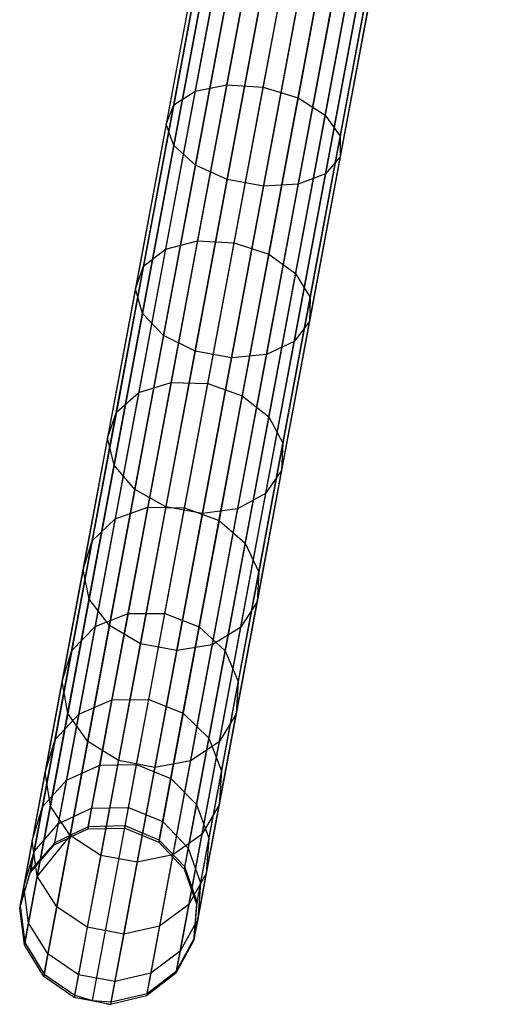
# Model space of a CAD drawing. Extents: x -102 to 102, y -101 to 102.
# Tile 78 of 256: x -19.46 to -14.12, y -99.92 to -88.85. Entities that reach past the tile are written whole.
import ezdxf

# ---------------------------------------------------------------- set-up
doc = ezdxf.new("R2010")
doc.units = 0
doc.header["$LTSCALE"] = 25.4
doc.layers.get('0').update_dxf_attribs({"linetype": 'CONTINUOUS'})

# ---------------------------------------------------------------- blocks, each defined once
blk = doc.blocks.new('NL2500011659_STL')
at = {"color": 0}
for p, q in [((-18.687, -97.925, -28.831), (-15.346, -80.053, -288.831)), ((-18.687, -97.925, -28.831), (-15.346, -80.053, -288.831)), ((-18.271, -97.915, -28.825), (-14.93, -80.043, -288.825)), ((-18.271, -97.915, -28.825), (-14.93, -80.043, -288.825)), ((-17.887, -98.074, -28.831), (-14.546, -80.203, -288.831)), ((-17.887, -98.074, -28.831), (-14.546, -80.203, -288.831)), ((-19.062, -98.103, -28.848), (-15.722, -80.231, -288.848)), ((-19.062, -98.103, -28.848), (-15.722, -80.231, -288.848)), ((-19.333, -98.417, -28.874), (-15.992, -80.546, -288.874)), ((-19.333, -98.417, -28.874), (-15.992, -80.546, -288.874)), ((-17.601, -98.376, -28.848), (-14.261, -80.504, -288.848)), ((-17.601, -98.376, -28.848), (-14.261, -80.504, -288.848)), ((-19.451, -98.815, -28.902), (-16.11, -80.944, -288.902)), ((-19.451, -98.815, -28.902), (-16.11, -80.944, -288.902)), ((-17.463, -98.767, -28.874), (-14.122, -80.896, -288.874)), ((-17.463, -98.767, -28.874), (-14.122, -80.896, -288.874)), ((-17.496, -99.18, -28.902), (-14.155, -81.309, -288.902)), ((-17.496, -99.18, -28.902), (-14.155, -81.309, -288.902)), ((-19.397, -99.226, -28.93), (-16.057, -81.355, -288.93)), ((-19.397, -99.226, -28.93), (-16.057, -81.355, -288.93)), ((-19.181, -99.581, -28.952), (-15.84, -81.709, -288.952)), ((-19.181, -99.581, -28.952), (-15.84, -81.709, -288.952)), ((-17.695, -99.545, -28.93), (-14.354, -81.673, -288.93)), ((-17.695, -99.545, -28.93), (-14.354, -81.673, -288.93)), ((-18.838, -99.816, -28.963), (-15.497, -81.945, -288.963)), ((-18.838, -99.816, -28.963), (-15.497, -81.945, -288.963)), ((-18.025, -99.797, -28.952), (-14.684, -81.925, -288.952)), ((-18.025, -99.797, -28.952), (-14.684, -81.925, -288.952)), ((-18.638, -99.876, -28.965), (-15.297, -82.004, -288.965)), ((-18.638, -99.876, -28.965), (-15.297, -82.004, -288.965)), ((-18.429, -99.893, -28.963), (-15.089, -82.021, -288.963)), ((-18.429, -99.893, -28.963), (-15.089, -82.021, -288.963)), ((-17.124, -87.731, -10.254), (-17.483, -89.655, -11.394)), ((-17.124, -87.731, -10.254), (-17.483, -89.655, -11.394)), ((-16.773, -87.685, -10.472), (-17.128, -89.584, -11.597)), ((-16.773, -87.685, -10.472), (-17.128, -89.584, -11.597)), ((-16.719, -89.611, -11.669), (-16.366, -87.721, -10.549)), ((-16.719, -89.611, -11.669), (-16.366, -87.721, -10.549)), ((-17.358, -87.853, -9.933), (-17.724, -89.812, -11.094)), ((-17.358, -87.853, -9.933), (-17.724, -89.812, -11.094)), ((-15.973, -87.834, -10.472), (-16.328, -89.733, -11.597)), ((-15.973, -87.834, -10.472), (-16.328, -89.733, -11.597)), ((-17.435, -88.029, -9.564), (-17.809, -90.029, -10.749)), ((-17.435, -88.029, -9.564), (-17.809, -90.029, -10.749)), ((-15.663, -88.005, -10.254), (-16.022, -89.928, -11.394)), ((-15.663, -88.005, -10.254), (-16.022, -89.928, -11.394)), ((-17.341, -88.228, -9.211), (-17.723, -90.268, -10.419)), ((-17.341, -88.228, -9.211), (-17.723, -90.268, -10.419)), ((-15.488, -88.203, -9.933), (-15.854, -90.162, -11.094)), ((-15.488, -88.203, -9.933), (-15.854, -90.162, -11.094)), ((-17.094, -88.416, -8.936), (-17.481, -90.487, -10.162)), ((-17.094, -88.416, -8.936), (-17.481, -90.487, -10.162)), ((-15.48, -88.394, -9.564), (-15.854, -90.394, -10.749)), ((-15.48, -88.394, -9.564), (-15.854, -90.394, -10.749)), ((-16.734, -88.561, -8.785), (-17.124, -90.648, -10.021)), ((-16.734, -88.561, -8.785), (-17.124, -90.648, -10.021)), ((-16.325, -88.638, -8.785), (-16.716, -90.725, -10.021)), ((-16.325, -88.638, -8.785), (-16.716, -90.725, -10.021)), ((-15.938, -88.632, -8.936), (-16.325, -90.703, -10.162)), ((-15.938, -88.632, -8.936), (-16.325, -90.703, -10.162)), ((-15.639, -88.546, -9.211), (-16.02, -90.586, -10.419)), ((-15.639, -88.546, -9.211), (-16.02, -90.586, -10.419)), ((-17.483, -89.655, -11.394), (-17.128, -89.584, -11.597)), ((-17.483, -89.655, -11.394), (-17.128, -89.584, -11.597)), ((-17.128, -89.584, -11.597), (-17.456, -91.34, -12.94)), ((-17.128, -89.584, -11.597), (-17.456, -91.34, -12.94)), ((-17.128, -89.584, -11.597), (-16.719, -89.611, -11.669)), ((-17.128, -89.584, -11.597), (-16.719, -89.611, -11.669)), ((-17.046, -91.36, -13.006), (-16.719, -89.611, -11.669)), ((-17.046, -91.36, -13.006), (-16.719, -89.611, -11.669)), ((-16.719, -89.611, -11.669), (-16.328, -89.733, -11.597)), ((-16.719, -89.611, -11.669), (-16.328, -89.733, -11.597)), ((-17.483, -89.655, -11.394), (-17.816, -91.434, -12.754)), ((-17.483, -89.655, -11.394), (-17.816, -91.434, -12.754)), ((-17.724, -89.812, -11.094), (-17.483, -89.655, -11.394)), ((-17.724, -89.812, -11.094), (-17.483, -89.655, -11.394)), ((-16.328, -89.733, -11.597), (-16.656, -91.49, -12.94)), ((-16.328, -89.733, -11.597), (-16.656, -91.49, -12.94)), ((-16.328, -89.733, -11.597), (-16.022, -89.928, -11.394)), ((-16.328, -89.733, -11.597), (-16.022, -89.928, -11.394)), ((-17.724, -89.812, -11.094), (-18.063, -91.624, -12.479)), ((-17.724, -89.812, -11.094), (-18.063, -91.624, -12.479)), ((-17.809, -90.029, -10.749), (-17.724, -89.812, -11.094)), ((-17.809, -90.029, -10.749), (-17.724, -89.812, -11.094)), ((-16.022, -89.928, -11.394), (-16.355, -91.707, -12.754)), ((-16.022, -89.928, -11.394), (-16.355, -91.707, -12.754)), ((-16.022, -89.928, -11.394), (-15.854, -90.162, -11.094)), ((-16.022, -89.928, -11.394), (-15.854, -90.162, -11.094)), ((-17.809, -90.029, -10.749), (-18.155, -91.879, -12.164)), ((-17.809, -90.029, -10.749), (-18.155, -91.879, -12.164)), ((-17.723, -90.268, -10.419), (-17.809, -90.029, -10.749)), ((-17.723, -90.268, -10.419), (-17.809, -90.029, -10.749)), ((-15.854, -90.162, -11.094), (-16.193, -91.974, -12.479)), ((-15.854, -90.162, -11.094), (-16.193, -91.974, -12.479)), ((-15.854, -90.162, -11.094), (-15.854, -90.394, -10.749)), ((-15.854, -90.162, -11.094), (-15.854, -90.394, -10.749)), ((-17.723, -90.268, -10.419), (-18.075, -92.154, -11.862)), ((-17.723, -90.268, -10.419), (-18.075, -92.154, -11.862)), ((-17.481, -90.487, -10.162), (-17.723, -90.268, -10.419)), ((-17.481, -90.487, -10.162), (-17.723, -90.268, -10.419)), ((-15.854, -90.394, -10.749), (-16.199, -92.245, -12.164)), ((-15.854, -90.394, -10.749), (-16.199, -92.245, -12.164)), ((-15.854, -90.394, -10.749), (-16.02, -90.586, -10.419)), ((-15.854, -90.394, -10.749), (-16.02, -90.586, -10.419)), ((-17.481, -90.487, -10.162), (-17.839, -92.402, -11.626)), ((-17.481, -90.487, -10.162), (-17.839, -92.402, -11.626)), ((-17.124, -90.648, -10.021), (-17.481, -90.487, -10.162)), ((-17.124, -90.648, -10.021), (-17.481, -90.487, -10.162)), ((-16.02, -90.586, -10.419), (-16.373, -92.472, -11.862)), ((-16.02, -90.586, -10.419), (-16.373, -92.472, -11.862)), ((-16.02, -90.586, -10.419), (-16.325, -90.703, -10.162)), ((-16.02, -90.586, -10.419), (-16.325, -90.703, -10.162)), ((-17.124, -90.648, -10.021), (-17.485, -92.579, -11.497)), ((-17.124, -90.648, -10.021), (-17.485, -92.579, -11.497)), ((-16.716, -90.725, -10.021), (-17.124, -90.648, -10.021)), ((-16.716, -90.725, -10.021), (-17.124, -90.648, -10.021)), ((-16.716, -90.725, -10.021), (-17.076, -92.655, -11.497)), ((-16.716, -90.725, -10.021), (-17.076, -92.655, -11.497)), ((-16.325, -90.703, -10.162), (-16.716, -90.725, -10.021)), ((-16.325, -90.703, -10.162), (-16.716, -90.725, -10.021)), ((-16.325, -90.703, -10.162), (-16.683, -92.618, -11.626)), ((-16.325, -90.703, -10.162), (-16.683, -92.618, -11.626)), ((-17.816, -91.434, -12.754), (-17.456, -91.34, -12.94)), ((-17.816, -91.434, -12.754), (-17.456, -91.34, -12.94)), ((-17.456, -91.34, -12.94), (-17.753, -92.93, -14.483)), ((-17.456, -91.34, -12.94), (-17.753, -92.93, -14.483)), ((-17.456, -91.34, -12.94), (-17.046, -91.36, -13.006)), ((-17.456, -91.34, -12.94), (-17.046, -91.36, -13.006)), ((-17.342, -92.943, -14.542), (-17.046, -91.36, -13.006)), ((-17.342, -92.943, -14.542), (-17.046, -91.36, -13.006)), ((-17.046, -91.36, -13.006), (-16.656, -91.49, -12.94)), ((-17.046, -91.36, -13.006), (-16.656, -91.49, -12.94)), ((-17.816, -91.434, -12.754), (-18.117, -93.044, -14.316)), ((-17.816, -91.434, -12.754), (-18.117, -93.044, -14.316)), ((-18.063, -91.624, -12.479), (-17.816, -91.434, -12.754)), ((-18.063, -91.624, -12.479), (-17.816, -91.434, -12.754)), ((-16.656, -91.49, -12.94), (-16.954, -93.08, -14.483)), ((-16.656, -91.49, -12.94), (-16.954, -93.08, -14.483)), ((-16.656, -91.49, -12.94), (-16.355, -91.707, -12.754)), ((-16.656, -91.49, -12.94), (-16.355, -91.707, -12.754)), ((-18.063, -91.624, -12.479), (-18.369, -93.265, -14.071)), ((-18.063, -91.624, -12.479), (-18.369, -93.265, -14.071)), ((-18.155, -91.879, -12.164), (-18.063, -91.624, -12.479)), ((-18.155, -91.879, -12.164), (-18.063, -91.624, -12.479)), ((-16.355, -91.707, -12.754), (-16.656, -93.317, -14.316)), ((-16.355, -91.707, -12.754), (-16.656, -93.317, -14.316)), ((-16.355, -91.707, -12.754), (-16.193, -91.974, -12.479)), ((-16.355, -91.707, -12.754), (-16.193, -91.974, -12.479)), ((-18.155, -91.879, -12.164), (-18.468, -93.554, -13.789)), ((-18.155, -91.879, -12.164), (-18.468, -93.554, -13.789)), ((-18.075, -92.154, -11.862), (-18.155, -91.879, -12.164)), ((-18.075, -92.154, -11.862), (-18.155, -91.879, -12.164)), ((-16.193, -91.974, -12.479), (-16.5, -93.614, -14.071)), ((-16.193, -91.974, -12.479), (-16.5, -93.614, -14.071)), ((-16.193, -91.974, -12.479), (-16.199, -92.245, -12.164)), ((-16.193, -91.974, -12.479), (-16.199, -92.245, -12.164)), ((-18.075, -92.154, -11.862), (-18.395, -93.862, -13.519)), ((-18.075, -92.154, -11.862), (-18.395, -93.862, -13.519)), ((-17.839, -92.402, -11.626), (-18.075, -92.154, -11.862)), ((-17.839, -92.402, -11.626), (-18.075, -92.154, -11.862)), ((-16.199, -92.245, -12.164), (-16.513, -93.92, -13.789)), ((-16.199, -92.245, -12.164), (-16.513, -93.92, -13.789)), ((-16.199, -92.245, -12.164), (-16.373, -92.472, -11.862)), ((-16.199, -92.245, -12.164), (-16.373, -92.472, -11.862)), ((-17.839, -92.402, -11.626), (-18.163, -94.135, -13.308)), ((-17.839, -92.402, -11.626), (-18.163, -94.135, -13.308)), ((-17.485, -92.579, -11.497), (-17.839, -92.402, -11.626)), ((-17.485, -92.579, -11.497), (-17.839, -92.402, -11.626)), ((-16.373, -92.472, -11.862), (-16.692, -94.18, -13.519)), ((-16.373, -92.472, -11.862), (-16.692, -94.18, -13.519)), ((-16.373, -92.472, -11.862), (-16.683, -92.618, -11.626)), ((-16.373, -92.472, -11.862), (-16.683, -92.618, -11.626)), ((-17.485, -92.579, -11.497), (-17.812, -94.327, -13.193)), ((-17.485, -92.579, -11.497), (-17.812, -94.327, -13.193)), ((-17.076, -92.655, -11.497), (-17.485, -92.579, -11.497)), ((-17.076, -92.655, -11.497), (-17.485, -92.579, -11.497)), ((-16.683, -92.618, -11.626), (-17.076, -92.655, -11.497)), ((-16.683, -92.618, -11.626), (-17.076, -92.655, -11.497)), ((-16.683, -92.618, -11.626), (-17.007, -94.351, -13.308)), ((-16.683, -92.618, -11.626), (-17.007, -94.351, -13.308)), ((-17.076, -92.655, -11.497), (-17.403, -94.403, -13.193)), ((-17.076, -92.655, -11.497), (-17.403, -94.403, -13.193)), ((-18.117, -93.044, -14.316), (-17.753, -92.93, -14.483)), ((-18.117, -93.044, -14.316), (-17.753, -92.93, -14.483)), ((-17.753, -92.93, -14.483), (-18.015, -94.332, -16.204)), ((-17.753, -92.93, -14.483), (-18.015, -94.332, -16.204)), ((-17.753, -92.93, -14.483), (-17.342, -92.943, -14.542)), ((-17.753, -92.93, -14.483), (-17.342, -92.943, -14.542)), ((-17.603, -94.338, -16.256), (-17.342, -92.943, -14.542)), ((-17.603, -94.338, -16.256), (-17.342, -92.943, -14.542)), ((-17.342, -92.943, -14.542), (-16.954, -93.08, -14.483)), ((-17.342, -92.943, -14.542), (-16.954, -93.08, -14.483)), ((-18.117, -93.044, -14.316), (-18.382, -94.464, -16.06)), ((-18.117, -93.044, -14.316), (-18.382, -94.464, -16.06)), ((-18.369, -93.265, -14.071), (-18.117, -93.044, -14.316)), ((-18.369, -93.265, -14.071), (-18.117, -93.044, -14.316)), ((-16.954, -93.08, -14.483), (-17.216, -94.482, -16.204)), ((-16.954, -93.08, -14.483), (-17.216, -94.482, -16.204)), ((-16.954, -93.08, -14.483), (-16.656, -93.317, -14.316)), ((-16.954, -93.08, -14.483), (-16.656, -93.317, -14.316)), ((-18.369, -93.265, -14.071), (-18.64, -94.711, -15.847)), ((-18.369, -93.265, -14.071), (-18.64, -94.711, -15.847)), ((-18.468, -93.554, -13.789), (-18.369, -93.265, -14.071)), ((-18.468, -93.554, -13.789), (-18.369, -93.265, -14.071)), ((-16.656, -93.317, -14.316), (-16.921, -94.737, -16.06)), ((-16.656, -93.317, -14.316), (-16.921, -94.737, -16.06)), ((-16.656, -93.317, -14.316), (-16.5, -93.614, -14.071)), ((-16.656, -93.317, -14.316), (-16.5, -93.614, -14.071)), ((-18.468, -93.554, -13.789), (-18.744, -95.031, -15.602)), ((-18.468, -93.554, -13.789), (-18.744, -95.031, -15.602)), ((-18.395, -93.862, -13.519), (-18.468, -93.554, -13.789)), ((-18.395, -93.862, -13.519), (-18.468, -93.554, -13.789)), ((-16.5, -93.614, -14.071), (-16.77, -95.061, -15.847)), ((-16.5, -93.614, -14.071), (-16.77, -95.061, -15.847)), ((-16.5, -93.614, -14.071), (-16.513, -93.92, -13.789)), ((-16.5, -93.614, -14.071), (-16.513, -93.92, -13.789)), ((-18.395, -93.862, -13.519), (-18.676, -95.368, -15.368)), ((-18.395, -93.862, -13.519), (-18.676, -95.368, -15.368)), ((-18.163, -94.135, -13.308), (-18.395, -93.862, -13.519)), ((-18.163, -94.135, -13.308), (-18.395, -93.862, -13.519)), ((-16.513, -93.92, -13.789), (-16.789, -95.396, -15.602)), ((-16.513, -93.92, -13.789), (-16.789, -95.396, -15.602)), ((-16.513, -93.92, -13.789), (-16.692, -94.18, -13.519)), ((-16.513, -93.92, -13.789), (-16.692, -94.18, -13.519)), ((-18.163, -94.135, -13.308), (-18.448, -95.664, -15.185)), ((-18.163, -94.135, -13.308), (-18.448, -95.664, -15.185)), ((-17.812, -94.327, -13.193), (-18.163, -94.135, -13.308)), ((-17.812, -94.327, -13.193), (-18.163, -94.135, -13.308)), ((-16.692, -94.18, -13.519), (-17.007, -94.351, -13.308)), ((-16.692, -94.18, -13.519), (-17.007, -94.351, -13.308)), ((-16.692, -94.18, -13.519), (-16.973, -95.686, -15.368)), ((-16.692, -94.18, -13.519), (-16.973, -95.686, -15.368)), ((-18.382, -94.464, -16.06), (-18.015, -94.332, -16.204)), ((-18.382, -94.464, -16.06), (-18.015, -94.332, -16.204)), ((-18.015, -94.332, -16.204), (-18.238, -95.527, -18.081)), ((-18.015, -94.332, -16.204), (-18.238, -95.527, -18.081)), ((-17.812, -94.327, -13.193), (-18.1, -95.868, -15.085)), ((-17.812, -94.327, -13.193), (-18.1, -95.868, -15.085)), ((-18.015, -94.332, -16.204), (-17.603, -94.338, -16.256)), ((-18.015, -94.332, -16.204), (-17.603, -94.338, -16.256)), ((-17.825, -95.527, -18.123), (-17.603, -94.338, -16.256)), ((-17.825, -95.527, -18.123), (-17.603, -94.338, -16.256)), ((-17.403, -94.403, -13.193), (-17.812, -94.327, -13.193)), ((-17.403, -94.403, -13.193), (-17.812, -94.327, -13.193)), ((-17.603, -94.338, -16.256), (-17.216, -94.482, -16.204)), ((-17.603, -94.338, -16.256), (-17.216, -94.482, -16.204)), ((-17.007, -94.351, -13.308), (-17.403, -94.403, -13.193)), ((-17.007, -94.351, -13.308), (-17.403, -94.403, -13.193)), ((-17.007, -94.351, -13.308), (-17.293, -95.88, -15.185)), ((-17.007, -94.351, -13.308), (-17.293, -95.88, -15.185)), ((-18.64, -94.711, -15.847), (-18.382, -94.464, -16.06)), ((-18.64, -94.711, -15.847), (-18.382, -94.464, -16.06)), ((-18.382, -94.464, -16.06), (-18.608, -95.674, -17.96)), ((-18.382, -94.464, -16.06), (-18.608, -95.674, -17.96)), ((-17.403, -94.403, -13.193), (-17.691, -95.944, -15.085)), ((-17.403, -94.403, -13.193), (-17.691, -95.944, -15.085)), ((-17.216, -94.482, -16.204), (-17.439, -95.676, -18.081)), ((-17.216, -94.482, -16.204), (-17.439, -95.676, -18.081)), ((-17.216, -94.482, -16.204), (-16.921, -94.737, -16.06)), ((-17.216, -94.482, -16.204), (-16.921, -94.737, -16.06)), ((-18.64, -94.711, -15.847), (-18.87, -95.943, -17.782)), ((-18.64, -94.711, -15.847), (-18.87, -95.943, -17.782)), ((-18.744, -95.031, -15.602), (-18.64, -94.711, -15.847)), ((-18.744, -95.031, -15.602), (-18.64, -94.711, -15.847)), ((-16.921, -94.737, -16.06), (-17.147, -95.947, -17.96)), ((-16.921, -94.737, -16.06), (-17.147, -95.947, -17.96)), ((-16.921, -94.737, -16.06), (-16.77, -95.061, -15.847)), ((-16.921, -94.737, -16.06), (-16.77, -95.061, -15.847)), ((-18.744, -95.031, -15.602), (-18.979, -96.289, -17.578)), ((-18.744, -95.031, -15.602), (-18.979, -96.289, -17.578)), ((-18.676, -95.368, -15.368), (-18.744, -95.031, -15.602)), ((-18.676, -95.368, -15.368), (-18.744, -95.031, -15.602)), ((-16.77, -95.061, -15.847), (-17, -96.293, -17.782)), ((-16.77, -95.061, -15.847), (-17, -96.293, -17.782)), ((-16.77, -95.061, -15.847), (-16.789, -95.396, -15.602)), ((-16.77, -95.061, -15.847), (-16.789, -95.396, -15.602)), ((-18.676, -95.368, -15.368), (-18.916, -96.651, -17.383)), ((-18.676, -95.368, -15.368), (-18.916, -96.651, -17.383)), ((-18.448, -95.664, -15.185), (-18.676, -95.368, -15.368)), ((-18.448, -95.664, -15.185), (-18.676, -95.368, -15.368)), ((-16.789, -95.396, -15.602), (-17.024, -96.654, -17.578)), ((-16.789, -95.396, -15.602), (-17.024, -96.654, -17.578)), ((-16.789, -95.396, -15.602), (-16.973, -95.686, -15.368)), ((-16.789, -95.396, -15.602), (-16.973, -95.686, -15.368)), ((-18.608, -95.674, -17.96), (-18.238, -95.527, -18.081)), ((-18.608, -95.674, -17.96), (-18.238, -95.527, -18.081)), ((-18.238, -95.527, -18.081), (-18.42, -96.497, -20.086)), ((-18.238, -95.527, -18.081), (-18.42, -96.497, -20.086)), ((-18.238, -95.527, -18.081), (-17.825, -95.527, -18.123)), ((-18.238, -95.527, -18.081), (-17.825, -95.527, -18.123)), ((-18.005, -96.494, -20.12), (-17.825, -95.527, -18.123)), ((-18.005, -96.494, -20.12), (-17.825, -95.527, -18.123)), ((-17.825, -95.527, -18.123), (-17.439, -95.676, -18.081)), ((-17.825, -95.527, -18.123), (-17.439, -95.676, -18.081)), ((-18.87, -95.943, -17.782), (-18.608, -95.674, -17.96)), ((-18.87, -95.943, -17.782), (-18.608, -95.674, -17.96)), ((-18.608, -95.674, -17.96), (-18.792, -96.657, -19.991)), ((-18.608, -95.674, -17.96), (-18.792, -96.657, -19.991)), ((-18.448, -95.664, -15.185), (-18.692, -96.966, -17.231)), ((-18.448, -95.664, -15.185), (-18.692, -96.966, -17.231)), ((-18.1, -95.868, -15.085), (-18.448, -95.664, -15.185)), ((-18.1, -95.868, -15.085), (-18.448, -95.664, -15.185)), ((-17.439, -95.676, -18.081), (-17.62, -96.647, -20.086)), ((-17.439, -95.676, -18.081), (-17.62, -96.647, -20.086)), ((-17.439, -95.676, -18.081), (-17.147, -95.947, -17.96)), ((-17.439, -95.676, -18.081), (-17.147, -95.947, -17.96)), ((-16.973, -95.686, -15.368), (-17.293, -95.88, -15.185)), ((-16.973, -95.686, -15.368), (-17.293, -95.88, -15.185)), ((-16.973, -95.686, -15.368), (-17.213, -96.969, -17.383)), ((-16.973, -95.686, -15.368), (-17.213, -96.969, -17.383)), ((-18.87, -95.943, -17.782), (-19.057, -96.945, -19.851)), ((-18.87, -95.943, -17.782), (-19.057, -96.945, -19.851)), ((-18.979, -96.289, -17.578), (-18.87, -95.943, -17.782)), ((-18.979, -96.289, -17.578), (-18.87, -95.943, -17.782)), ((-18.1, -95.868, -15.085), (-18.345, -97.18, -17.147)), ((-18.1, -95.868, -15.085), (-18.345, -97.18, -17.147)), ((-17.691, -95.944, -15.085), (-18.1, -95.868, -15.085)), ((-17.691, -95.944, -15.085), (-18.1, -95.868, -15.085)), ((-17.293, -95.88, -15.185), (-17.691, -95.944, -15.085)), ((-17.293, -95.88, -15.185), (-17.691, -95.944, -15.085)), ((-17.293, -95.88, -15.185), (-17.536, -97.182, -17.231)), ((-17.293, -95.88, -15.185), (-17.536, -97.182, -17.231)), ((-17.691, -95.944, -15.085), (-17.937, -97.257, -17.147)), ((-17.691, -95.944, -15.085), (-17.937, -97.257, -17.147)), ((-17.147, -95.947, -17.96), (-17.331, -96.93, -19.991)), ((-17.147, -95.947, -17.96), (-17.331, -96.93, -19.991)), ((-17.147, -95.947, -17.96), (-17, -96.293, -17.782)), ((-17.147, -95.947, -17.96), (-17, -96.293, -17.782)), ((-18.979, -96.289, -17.578), (-19.17, -97.311, -19.691)), ((-18.979, -96.289, -17.578), (-19.17, -97.311, -19.691)), ((-18.916, -96.651, -17.383), (-18.979, -96.289, -17.578)), ((-18.916, -96.651, -17.383), (-18.979, -96.289, -17.578)), ((-17, -96.293, -17.782), (-17.188, -97.294, -19.851)), ((-17, -96.293, -17.782), (-17.188, -97.294, -19.851)), ((-17, -96.293, -17.782), (-17.024, -96.654, -17.578)), ((-17, -96.293, -17.782), (-17.024, -96.654, -17.578)), ((-18.42, -96.497, -20.086), (-18.005, -96.494, -20.12)), ((-18.42, -96.497, -20.086), (-18.005, -96.494, -20.12)), ((-18.142, -97.224, -22.217), (-18.005, -96.494, -20.12)), ((-18.142, -97.224, -22.217), (-18.005, -96.494, -20.12)), ((-18.005, -96.494, -20.12), (-17.62, -96.647, -20.086)), ((-18.005, -96.494, -20.12), (-17.62, -96.647, -20.086)), ((-18.792, -96.657, -19.991), (-18.42, -96.497, -20.086)), ((-18.792, -96.657, -19.991), (-18.42, -96.497, -20.086)), ((-18.42, -96.497, -20.086), (-18.557, -97.231, -22.193)), ((-18.42, -96.497, -20.086), (-18.557, -97.231, -22.193)), ((-18.916, -96.651, -17.383), (-19.111, -97.693, -19.537)), ((-18.916, -96.651, -17.383), (-19.111, -97.693, -19.537)), ((-19.057, -96.945, -19.851), (-18.792, -96.657, -19.991)), ((-19.057, -96.945, -19.851), (-18.792, -96.657, -19.991)), ((-18.792, -96.657, -19.991), (-18.931, -97.4, -22.125)), ((-18.792, -96.657, -19.991), (-18.931, -97.4, -22.125)), ((-18.692, -96.966, -17.231), (-18.916, -96.651, -17.383)), ((-18.692, -96.966, -17.231), (-18.916, -96.651, -17.383)), ((-17.62, -96.647, -20.086), (-17.757, -97.38, -22.193)), ((-17.62, -96.647, -20.086), (-17.757, -97.38, -22.193)), ((-17.62, -96.647, -20.086), (-17.331, -96.93, -19.991)), ((-17.62, -96.647, -20.086), (-17.331, -96.93, -19.991)), ((-17.024, -96.654, -17.578), (-17.215, -97.677, -19.691)), ((-17.024, -96.654, -17.578), (-17.215, -97.677, -19.691)), ((-17.024, -96.654, -17.578), (-17.213, -96.969, -17.383)), ((-17.024, -96.654, -17.578), (-17.213, -96.969, -17.383)), ((-17.331, -96.93, -19.991), (-17.47, -97.673, -22.125)), ((-17.331, -96.93, -19.991), (-17.47, -97.673, -22.125)), ((-17.331, -96.93, -19.991), (-17.188, -97.294, -19.851)), ((-17.331, -96.93, -19.991), (-17.188, -97.294, -19.851)), ((-19.057, -96.945, -19.851), (-19.199, -97.701, -22.025)), ((-19.057, -96.945, -19.851), (-19.199, -97.701, -22.025)), ((-19.17, -97.311, -19.691), (-19.057, -96.945, -19.851)), ((-19.17, -97.311, -19.691), (-19.057, -96.945, -19.851)), ((-18.692, -96.966, -17.231), (-18.89, -98.024, -19.417)), ((-18.692, -96.966, -17.231), (-18.89, -98.024, -19.417)), ((-18.345, -97.18, -17.147), (-18.692, -96.966, -17.231)), ((-18.345, -97.18, -17.147), (-18.692, -96.966, -17.231)), ((-17.213, -96.969, -17.383), (-17.536, -97.182, -17.231)), ((-17.213, -96.969, -17.383), (-17.536, -97.182, -17.231)), ((-17.213, -96.969, -17.383), (-17.408, -98.011, -19.537)), ((-17.213, -96.969, -17.383), (-17.408, -98.011, -19.537)), ((-18.931, -97.4, -22.125), (-18.557, -97.231, -22.193)), ((-18.931, -97.4, -22.125), (-18.557, -97.231, -22.193)), ((-18.557, -97.231, -22.193), (-18.648, -97.717, -24.373)), ((-18.557, -97.231, -22.193), (-18.648, -97.717, -24.373)), ((-18.557, -97.231, -22.193), (-18.142, -97.224, -22.217)), ((-18.557, -97.231, -22.193), (-18.142, -97.224, -22.217)), ((-18.345, -97.18, -17.147), (-18.545, -98.247, -19.351)), ((-18.345, -97.18, -17.147), (-18.545, -98.247, -19.351)), ((-17.937, -97.257, -17.147), (-18.345, -97.18, -17.147)), ((-17.937, -97.257, -17.147), (-18.345, -97.18, -17.147)), ((-18.232, -97.708, -24.387), (-18.142, -97.224, -22.217)), ((-18.232, -97.708, -24.387), (-18.142, -97.224, -22.217)), ((-18.142, -97.224, -22.217), (-17.757, -97.38, -22.193)), ((-18.142, -97.224, -22.217), (-17.757, -97.38, -22.193)), ((-17.937, -97.257, -17.147), (-18.136, -98.324, -19.351)), ((-17.937, -97.257, -17.147), (-18.136, -98.324, -19.351)), ((-17.536, -97.182, -17.231), (-17.937, -97.257, -17.147)), ((-17.536, -97.182, -17.231), (-17.937, -97.257, -17.147)), ((-17.536, -97.182, -17.231), (-17.734, -98.24, -19.417)), ((-17.536, -97.182, -17.231), (-17.734, -98.24, -19.417)), ((-19.17, -97.311, -19.691), (-19.315, -98.084, -21.91)), ((-19.17, -97.311, -19.691), (-19.315, -98.084, -21.91)), ((-19.111, -97.693, -19.537), (-19.17, -97.311, -19.691)), ((-19.111, -97.693, -19.537), (-19.17, -97.311, -19.691)), ((-17.757, -97.38, -22.193), (-17.848, -97.866, -24.373)), ((-17.757, -97.38, -22.193), (-17.848, -97.866, -24.373)), ((-17.757, -97.38, -22.193), (-17.47, -97.673, -22.125)), ((-17.757, -97.38, -22.193), (-17.47, -97.673, -22.125)), ((-17.188, -97.294, -19.851), (-17.329, -98.051, -22.025)), ((-17.188, -97.294, -19.851), (-17.329, -98.051, -22.025)), ((-17.188, -97.294, -19.851), (-17.215, -97.677, -19.691)), ((-17.188, -97.294, -19.851), (-17.215, -97.677, -19.691)), ((-19.199, -97.701, -22.025), (-18.931, -97.4, -22.125)), ((-19.199, -97.701, -22.025), (-18.931, -97.4, -22.125)), ((-18.931, -97.4, -22.125), (-19.023, -97.892, -24.333)), ((-18.931, -97.4, -22.125), (-19.023, -97.892, -24.333)), ((-19.315, -98.084, -21.91), (-19.199, -97.701, -22.025)), ((-19.315, -98.084, -21.91), (-19.199, -97.701, -22.025)), ((-19.199, -97.701, -22.025), (-19.293, -98.203, -24.274)), ((-19.199, -97.701, -22.025), (-19.293, -98.203, -24.274)), ((-19.111, -97.693, -19.537), (-19.258, -98.481, -21.8)), ((-19.111, -97.693, -19.537), (-19.258, -98.481, -21.8)), ((-18.89, -98.024, -19.417), (-19.111, -97.693, -19.537)), ((-18.89, -98.024, -19.417), (-19.111, -97.693, -19.537)), ((-18.648, -97.717, -24.373), (-18.232, -97.708, -24.387)), ((-18.648, -97.717, -24.373), (-18.232, -97.708, -24.387)), ((-18.276, -97.939, -26.6), (-18.232, -97.708, -24.387)), ((-18.276, -97.939, -26.6), (-18.232, -97.708, -24.387)), ((-18.232, -97.708, -24.387), (-17.848, -97.866, -24.373)), ((-18.232, -97.708, -24.387), (-17.848, -97.866, -24.373)), ((-17.47, -97.673, -22.125), (-17.562, -98.165, -24.333)), ((-17.47, -97.673, -22.125), (-17.562, -98.165, -24.333)), ((-17.47, -97.673, -22.125), (-17.329, -98.051, -22.025)), ((-17.47, -97.673, -22.125), (-17.329, -98.051, -22.025)), ((-17.215, -97.677, -19.691), (-17.408, -98.011, -19.537)), ((-17.215, -97.677, -19.691), (-17.408, -98.011, -19.537)), ((-17.215, -97.677, -19.691), (-17.359, -98.449, -21.91)), ((-17.215, -97.677, -19.691), (-17.359, -98.449, -21.91)), ((-19.023, -97.892, -24.333), (-18.648, -97.717, -24.373)), ((-19.023, -97.892, -24.333), (-18.648, -97.717, -24.373)), ((-18.648, -97.717, -24.373), (-18.691, -97.949, -26.596)), ((-18.648, -97.717, -24.373), (-18.691, -97.949, -26.596)), ((-19.293, -98.203, -24.274), (-19.023, -97.892, -24.333)), ((-19.293, -98.203, -24.274), (-19.023, -97.892, -24.333)), ((-19.023, -97.892, -24.333), (-19.067, -98.128, -26.585)), ((-19.023, -97.892, -24.333), (-19.067, -98.128, -26.585)), ((-18.687, -97.925, -28.831), (-19.062, -98.103, -28.848)), ((-18.687, -97.925, -28.831), (-19.062, -98.103, -28.848)), ((-18.687, -97.925, -28.831), (-18.691, -97.949, -26.596)), ((-18.687, -97.925, -28.831), (-18.691, -97.949, -26.596)), ((-18.271, -97.915, -28.825), (-18.687, -97.925, -28.831)), ((-18.271, -97.915, -28.825), (-18.687, -97.925, -28.831)), ((-18.271, -97.915, -28.825), (-18.276, -97.939, -26.6)), ((-18.271, -97.915, -28.825), (-18.276, -97.939, -26.6)), ((-17.887, -98.074, -28.831), (-18.271, -97.915, -28.825)), ((-17.887, -98.074, -28.831), (-18.271, -97.915, -28.825)), ((-17.848, -97.866, -24.373), (-17.892, -98.099, -26.596)), ((-17.848, -97.866, -24.373), (-17.892, -98.099, -26.596)), ((-17.848, -97.866, -24.373), (-17.562, -98.165, -24.333)), ((-17.848, -97.866, -24.373), (-17.562, -98.165, -24.333)), ((-18.89, -98.024, -19.417), (-19.258, -98.481, -21.8)), ((-19.067, -98.128, -26.585), (-18.691, -97.949, -26.596)), ((-19.067, -98.128, -26.585), (-18.691, -97.949, -26.596)), ((-18.89, -98.024, -19.417), (-19.039, -98.824, -21.714)), ((-18.545, -98.247, -19.351), (-18.89, -98.024, -19.417)), ((-18.545, -98.247, -19.351), (-18.89, -98.024, -19.417)), ((-18.691, -97.949, -26.596), (-18.276, -97.939, -26.6)), ((-18.691, -97.949, -26.596), (-18.276, -97.939, -26.6)), ((-18.276, -97.939, -26.6), (-17.892, -98.099, -26.596)), ((-18.276, -97.939, -26.6), (-17.892, -98.099, -26.596)), ((-17.408, -98.011, -19.537), (-17.734, -98.24, -19.417)), ((-17.408, -98.011, -19.537), (-17.734, -98.24, -19.417)), ((-17.408, -98.011, -19.537), (-17.555, -98.799, -21.8)), ((-17.408, -98.011, -19.537), (-17.555, -98.799, -21.8)), ((-19.315, -98.084, -21.91), (-19.41, -98.596, -24.207)), ((-19.315, -98.084, -21.91), (-19.41, -98.596, -24.207)), ((-19.337, -98.443, -26.568), (-19.067, -98.128, -26.585)), ((-19.337, -98.443, -26.568), (-19.067, -98.128, -26.585)), ((-19.062, -98.103, -28.848), (-19.333, -98.417, -28.874)), ((-19.062, -98.103, -28.848), (-19.333, -98.417, -28.874)), ((-19.258, -98.481, -21.8), (-19.315, -98.084, -21.91)), ((-19.258, -98.481, -21.8), (-19.315, -98.084, -21.91)), ((-19.062, -98.103, -28.848), (-19.067, -98.128, -26.585)), ((-19.062, -98.103, -28.848), (-19.067, -98.128, -26.585)), ((-17.887, -98.074, -28.831), (-17.892, -98.099, -26.596)), ((-17.887, -98.074, -28.831), (-17.892, -98.099, -26.596)), ((-17.892, -98.099, -26.596), (-17.606, -98.401, -26.585)), ((-17.892, -98.099, -26.596), (-17.606, -98.401, -26.585)), ((-17.601, -98.376, -28.848), (-17.887, -98.074, -28.831)), ((-17.601, -98.376, -28.848), (-17.887, -98.074, -28.831)), ((-17.329, -98.051, -22.025), (-17.423, -98.553, -24.274)), ((-17.329, -98.051, -22.025), (-17.423, -98.553, -24.274)), ((-17.329, -98.051, -22.025), (-17.359, -98.449, -21.91)), ((-17.329, -98.051, -22.025), (-17.359, -98.449, -21.91)), ((-19.41, -98.596, -24.207), (-19.293, -98.203, -24.274)), ((-19.41, -98.596, -24.207), (-19.293, -98.203, -24.274)), ((-19.293, -98.203, -24.274), (-19.337, -98.443, -26.568)), ((-19.293, -98.203, -24.274), (-19.337, -98.443, -26.568)), ((-18.545, -98.247, -19.351), (-18.696, -99.053, -21.667)), ((-18.545, -98.247, -19.351), (-18.696, -99.053, -21.667)), ((-18.136, -98.324, -19.351), (-18.545, -98.247, -19.351)), ((-18.136, -98.324, -19.351), (-18.545, -98.247, -19.351)), ((-17.734, -98.24, -19.417), (-18.136, -98.324, -19.351)), ((-17.734, -98.24, -19.417), (-18.136, -98.324, -19.351)), ((-17.734, -98.24, -19.417), (-17.884, -99.04, -21.714)), ((-17.734, -98.24, -19.417), (-17.884, -99.04, -21.714)), ((-17.562, -98.165, -24.333), (-17.606, -98.401, -26.585)), ((-17.562, -98.165, -24.333), (-17.606, -98.401, -26.585)), ((-17.562, -98.165, -24.333), (-17.423, -98.553, -24.274)), ((-17.562, -98.165, -24.333), (-17.423, -98.553, -24.274)), ((-18.136, -98.324, -19.351), (-18.287, -99.13, -21.667)), ((-18.136, -98.324, -19.351), (-18.287, -99.13, -21.667)), ((-17.601, -98.376, -28.848), (-17.606, -98.401, -26.585)), ((-17.601, -98.376, -28.848), (-17.606, -98.401, -26.585)), ((-17.463, -98.767, -28.874), (-17.601, -98.376, -28.848)), ((-17.463, -98.767, -28.874), (-17.601, -98.376, -28.848)), ((-19.456, -98.841, -26.548), (-19.337, -98.443, -26.568)), ((-19.456, -98.841, -26.548), (-19.337, -98.443, -26.568)), ((-19.333, -98.417, -28.874), (-19.451, -98.815, -28.902)), ((-19.333, -98.417, -28.874), (-19.451, -98.815, -28.902)), ((-19.258, -98.481, -21.8), (-19.356, -99.003, -24.142)), ((-19.258, -98.481, -21.8), (-19.356, -99.003, -24.142)), ((-19.333, -98.417, -28.874), (-19.337, -98.443, -26.568)), ((-19.333, -98.417, -28.874), (-19.337, -98.443, -26.568)), ((-19.039, -98.824, -21.714), (-19.258, -98.481, -21.8)), ((-17.606, -98.401, -26.585), (-17.468, -98.792, -26.568)), ((-17.606, -98.401, -26.585), (-17.468, -98.792, -26.568)), ((-17.359, -98.449, -21.91), (-17.555, -98.799, -21.8)), ((-17.359, -98.449, -21.91), (-17.555, -98.799, -21.8)), ((-17.359, -98.449, -21.91), (-17.455, -98.962, -24.207)), ((-17.359, -98.449, -21.91), (-17.455, -98.962, -24.207)), ((-19.41, -98.596, -24.207), (-19.456, -98.841, -26.548)), ((-19.41, -98.596, -24.207), (-19.456, -98.841, -26.548)), ((-19.356, -99.003, -24.142), (-19.41, -98.596, -24.207)), ((-19.356, -99.003, -24.142), (-19.41, -98.596, -24.207)), ((-17.423, -98.553, -24.274), (-17.468, -98.792, -26.568)), ((-17.423, -98.553, -24.274), (-17.468, -98.792, -26.568)), ((-17.423, -98.553, -24.274), (-17.455, -98.962, -24.207)), ((-17.423, -98.553, -24.274), (-17.455, -98.962, -24.207)), ((-19.451, -98.815, -28.902), (-19.456, -98.841, -26.548)), ((-19.451, -98.815, -28.902), (-19.456, -98.841, -26.548)), ((-19.451, -98.815, -28.902), (-19.397, -99.226, -28.93)), ((-19.451, -98.815, -28.902), (-19.397, -99.226, -28.93)), ((-17.555, -98.799, -21.8), (-17.884, -99.04, -21.714)), ((-17.555, -98.799, -21.8), (-17.884, -99.04, -21.714)), ((-17.555, -98.799, -21.8), (-17.653, -99.322, -24.142)), ((-17.555, -98.799, -21.8), (-17.653, -99.322, -24.142)), ((-17.468, -98.792, -26.568), (-17.501, -99.206, -26.548)), ((-17.468, -98.792, -26.568), (-17.501, -99.206, -26.548)), ((-17.496, -99.18, -28.902), (-17.463, -98.767, -28.874)), ((-17.496, -99.18, -28.902), (-17.463, -98.767, -28.874)), ((-17.463, -98.767, -28.874), (-17.468, -98.792, -26.568)), ((-17.463, -98.767, -28.874), (-17.468, -98.792, -26.568)), ((-19.402, -99.253, -26.529), (-19.456, -98.841, -26.548)), ((-19.402, -99.253, -26.529), (-19.456, -98.841, -26.548)), ((-19.039, -98.824, -21.714), (-19.138, -99.354, -24.091)), ((-19.039, -98.824, -21.714), (-19.138, -99.354, -24.091)), ((-18.696, -99.053, -21.667), (-19.039, -98.824, -21.714)), ((-18.696, -99.053, -21.667), (-19.039, -98.824, -21.714)), ((-19.356, -99.003, -24.142), (-19.402, -99.253, -26.529)), ((-19.356, -99.003, -24.142), (-19.402, -99.253, -26.529)), ((-19.138, -99.354, -24.091), (-19.356, -99.003, -24.142)), ((-19.138, -99.354, -24.091), (-19.356, -99.003, -24.142)), ((-17.884, -99.04, -21.714), (-18.287, -99.13, -21.667)), ((-17.884, -99.04, -21.714), (-18.287, -99.13, -21.667)), ((-17.884, -99.04, -21.714), (-17.983, -99.57, -24.091)), ((-17.884, -99.04, -21.714), (-17.983, -99.57, -24.091)), ((-17.455, -98.962, -24.207), (-17.653, -99.322, -24.142)), ((-17.455, -98.962, -24.207), (-17.653, -99.322, -24.142)), ((-17.455, -98.962, -24.207), (-17.501, -99.206, -26.548)), ((-17.455, -98.962, -24.207), (-17.501, -99.206, -26.548)), ((-18.696, -99.053, -21.667), (-18.795, -99.588, -24.063)), ((-18.696, -99.053, -21.667), (-18.795, -99.588, -24.063)), ((-18.287, -99.13, -21.667), (-18.696, -99.053, -21.667)), ((-18.287, -99.13, -21.667), (-18.696, -99.053, -21.667)), ((-18.287, -99.13, -21.667), (-18.387, -99.664, -24.063)), ((-18.287, -99.13, -21.667), (-18.387, -99.664, -24.063)), ((-19.397, -99.226, -28.93), (-19.402, -99.253, -26.529)), ((-19.397, -99.226, -28.93), (-19.402, -99.253, -26.529)), ((-19.186, -99.607, -26.515), (-19.402, -99.253, -26.529)), ((-19.186, -99.607, -26.515), (-19.402, -99.253, -26.529)), ((-19.397, -99.226, -28.93), (-19.181, -99.581, -28.952)), ((-19.397, -99.226, -28.93), (-19.181, -99.581, -28.952)), ((-17.501, -99.206, -26.548), (-17.7, -99.571, -26.529)), ((-17.501, -99.206, -26.548), (-17.7, -99.571, -26.529)), ((-17.695, -99.545, -28.93), (-17.496, -99.18, -28.902)), ((-17.695, -99.545, -28.93), (-17.496, -99.18, -28.902)), ((-17.496, -99.18, -28.902), (-17.501, -99.206, -26.548)), ((-17.496, -99.18, -28.902), (-17.501, -99.206, -26.548)), ((-19.138, -99.354, -24.091), (-19.186, -99.607, -26.515)), ((-19.138, -99.354, -24.091), (-19.186, -99.607, -26.515)), ((-18.795, -99.588, -24.063), (-19.138, -99.354, -24.091)), ((-18.795, -99.588, -24.063), (-19.138, -99.354, -24.091)), ((-17.653, -99.322, -24.142), (-17.983, -99.57, -24.091)), ((-17.653, -99.322, -24.142), (-17.983, -99.57, -24.091)), ((-17.653, -99.322, -24.142), (-17.7, -99.571, -26.529)), ((-17.653, -99.322, -24.142), (-17.7, -99.571, -26.529)), ((-19.181, -99.581, -28.952), (-19.186, -99.607, -26.515)), ((-19.181, -99.581, -28.952), (-19.186, -99.607, -26.515)), ((-19.181, -99.581, -28.952), (-18.838, -99.816, -28.963)), ((-19.181, -99.581, -28.952), (-18.838, -99.816, -28.963)), ((-18.795, -99.588, -24.063), (-18.843, -99.843, -26.507)), ((-18.795, -99.588, -24.063), (-18.843, -99.843, -26.507)), ((-18.387, -99.664, -24.063), (-18.795, -99.588, -24.063)), ((-18.387, -99.664, -24.063), (-18.795, -99.588, -24.063)), ((-17.983, -99.57, -24.091), (-18.387, -99.664, -24.063)), ((-17.983, -99.57, -24.091), (-18.387, -99.664, -24.063)), ((-17.983, -99.57, -24.091), (-18.03, -99.823, -26.515)), ((-17.983, -99.57, -24.091), (-18.03, -99.823, -26.515)), ((-17.7, -99.571, -26.529), (-18.03, -99.823, -26.515)), ((-17.7, -99.571, -26.529), (-18.03, -99.823, -26.515)), ((-18.025, -99.797, -28.952), (-17.695, -99.545, -28.93)), ((-18.025, -99.797, -28.952), (-17.695, -99.545, -28.93)), ((-17.695, -99.545, -28.93), (-17.7, -99.571, -26.529)), ((-17.695, -99.545, -28.93), (-17.7, -99.571, -26.529)), ((-18.843, -99.843, -26.507), (-19.186, -99.607, -26.515)), ((-18.843, -99.843, -26.507), (-19.186, -99.607, -26.515)), ((-18.387, -99.664, -24.063), (-18.434, -99.92, -26.507)), ((-18.387, -99.664, -24.063), (-18.434, -99.92, -26.507)), ((-18.838, -99.816, -28.963), (-18.843, -99.843, -26.507)), ((-18.838, -99.816, -28.963), (-18.843, -99.843, -26.507)), ((-18.838, -99.816, -28.963), (-18.638, -99.876, -28.965)), ((-18.838, -99.816, -28.963), (-18.638, -99.876, -28.965)), ((-18.429, -99.893, -28.963), (-18.025, -99.797, -28.952)), ((-18.429, -99.893, -28.963), (-18.025, -99.797, -28.952)), ((-18.025, -99.797, -28.952), (-18.03, -99.823, -26.515)), ((-18.025, -99.797, -28.952), (-18.03, -99.823, -26.515)), ((-18.638, -99.876, -28.965), (-18.843, -99.843, -26.507)), ((-18.638, -99.876, -28.965), (-18.843, -99.843, -26.507)), ((-18.434, -99.92, -26.507), (-18.843, -99.843, -26.507)), ((-18.434, -99.92, -26.507), (-18.843, -99.843, -26.507)), ((-18.638, -99.876, -28.965), (-18.434, -99.92, -26.507)), ((-18.638, -99.876, -28.965), (-18.434, -99.92, -26.507)), ((-18.638, -99.876, -28.965), (-18.429, -99.893, -28.963)), ((-18.638, -99.876, -28.965), (-18.429, -99.893, -28.963)), ((-18.03, -99.823, -26.515), (-18.434, -99.92, -26.507)), ((-18.03, -99.823, -26.515), (-18.434, -99.92, -26.507)), ((-18.429, -99.893, -28.963), (-18.434, -99.92, -26.507)), ((-18.429, -99.893, -28.963), (-18.434, -99.92, -26.507))]:
    blk.add_line(p, q, dxfattribs=at)

msp = doc.modelspace()

# ---------------------------------------------------------------- block references
at = {"color": 0}
msp.add_blockref('NL2500011659_STL', (0, 0), dxfattribs=at)

doc.saveas('drawing.dxf')
